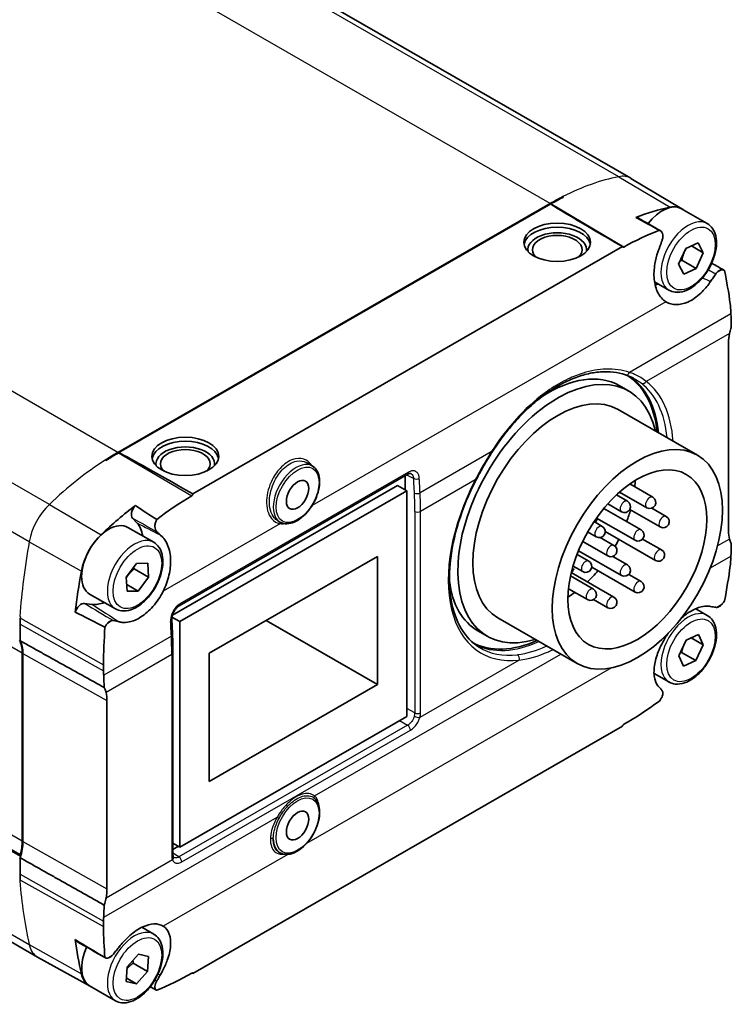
# Model space of a CAD drawing. Header units: millimetres. Extents: x 0 to 420, y 0 to 297.
# Tile 18 of 37: x 366 to 401, y 69 to 117. Entities that reach past the tile are written whole.
import ezdxf

# ---------------------------------------------------------------- set-up
doc = ezdxf.new("R2010")
doc.units = ezdxf.units.MM
doc.layers.add('Sichtbar (ISO)', color=7, linetype='Continuous', lineweight=35)
doc.layers.add('Sichtbar schmal (ISO)', color=7, linetype='Continuous', lineweight=25)

msp = doc.modelspace()

# ---------------------------------------------------------------- linework, layer by layer
at = {"layer": 'Sichtbar (ISO)'}
for p, q in [((342.987, 139.909), (396.02, 109.369)), ((398.552, 107.857), (396.03, 109.363)), ((370.671, 95.817), (392.04, 108.122)), ((370.716, 95.801), (392.066, 108.097)), ((392.075, 108.101), (392.074, 108.101)), ((392.669, 108.425), (392.669, 108.463)), ((399.805, 107.13), (398.532, 107.863)), ((365.858, 75.85), (312.825, 106.389)), ((398.742, 105.898), (399.352, 106.183)), ((399.352, 106.183), (399.608, 105.687)), ((395.61, 105.988), (374.377, 93.761)), ((395.683, 105.968), (395.684, 105.968)), ((398.388, 105.117), (398.742, 105.898)), ((399.608, 105.687), (399.018, 106.027)), ((399.608, 105.687), (399.253, 104.906)), ((398.546, 105.313), (399.253, 104.906)), ((398.644, 104.62), (398.388, 105.117)), ((399.253, 104.906), (398.644, 104.62)), ((397.908, 103.837), (397.197, 104.246)), ((313.658, 101.401), (366.691, 70.861)), ((400.852, 101.231), (400.852, 91.927)), ((395.455, 99.116), (395.915, 98.852)), ((395.391, 97.942), (399.315, 95.682)), ((370.707, 95.796), (370.707, 95.796)), ((380.279, 95.143), (380.004, 95.301)), ((373.697, 88.227), (384.999, 94.735)), ((384.875, 94.664), (384.875, 93.96)), ((384.495, 94.179), (373.368, 87.771)), ((384.955, 93.914), (384.495, 94.179)), ((395.974, 94.253), (397.111, 93.598)), ((384.955, 93.914), (373.726, 87.448)), ((374.316, 93.663), (374.316, 93.663)), ((384.955, 82.763), (384.955, 93.914)), ((395.315, 93.714), (395.86, 93.4)), ((395.467, 93.852), (396.812, 93.078)), ((394.693, 93.047), (396.531, 91.989)), ((394.884, 93.27), (395.56, 92.88)), ((395.972, 92.994), (397.476, 92.128)), ((397.066, 93.057), (397.776, 92.648)), ((371.611, 92.327), (371.394, 92.558)), ((394.326, 92.566), (396.232, 91.469)), ((372.44, 91.371), (371.167, 92.104)), ((378.682, 92.369), (378.578, 92.429)), ((394.204, 92.389), (394.608, 92.156)), ((393.89, 91.878), (394.309, 91.636)), ((394.516, 91.602), (395.188, 91.215)), ((394.758, 91.904), (397.243, 90.473)), ((393.644, 91.411), (394.888, 90.695)), ((396.608, 91.531), (397.542, 90.993)), ((375.186, 85.881), (383.495, 90.666)), ((383.495, 90.666), (383.495, 84.33)), ((393.367, 90.773), (393.943, 90.441)), ((393.439, 90.954), (395.56, 89.733)), ((395.134, 90.671), (395.86, 90.253)), ((371.083, 89.639), (371.592, 90.326)), ((371.592, 90.326), (372.142, 90.33)), ((372.142, 90.33), (372.182, 89.647)), ((393.143, 90.098), (393.143, 90.022)), ((393.17, 90.194), (393.644, 89.921)), ((394.091, 90.142), (396.232, 88.91)), ((371.124, 88.956), (371.083, 89.639)), ((371.475, 90.055), (372.182, 89.647)), ((372.182, 89.647), (371.674, 88.96)), ((393.046, 89.706), (394.177, 89.055)), ((393.083, 89.868), (395.188, 88.656)), ((393.098, 89.901), (393.098, 89.925)), ((393.134, 89.922), (393.098, 89.901)), ((393.101, 89.941), (393.134, 89.922)), ((393.125, 90.032), (393.143, 90.022)), ((393.143, 90.022), (393.207, 90.058)), ((393.175, 90.04), (393.207, 90.021)), ((393.207, 90.058), (393.207, 90.021)), ((395.922, 89.781), (396.531, 89.43)), ((371.674, 88.96), (371.104, 89.288)), ((370.543, 88.078), (369.27, 88.811)), ((371.674, 88.96), (371.124, 88.956)), ((392.945, 89.072), (393.877, 88.535)), ((369.02, 88.348), (369.385, 88.299)), ((394.186, 88.54), (394.888, 88.136)), ((373.726, 87.448), (373.343, 87.668)), ((399.805, 87.754), (399.23, 88.085)), ((365.835, 87.322), (365.835, 86.501)), ((373.726, 87.448), (373.726, 76.296)), ((383.495, 84.33), (377.993, 87.498)), ((389.453, 87.629), (393.377, 85.369)), ((388.469, 86.984), (388.929, 86.719)), ((398.755, 86.536), (399.364, 86.804)), ((399.364, 86.804), (399.606, 86.294)), ((398.39, 85.758), (398.755, 86.536)), ((398.999, 86.644), (399.606, 86.294)), ((399.606, 86.294), (399.24, 85.516)), ((365.941, 85.89), (365.941, 76.586)), ((365.976, 85.87), (365.976, 76.566)), ((373.391, 75.933), (373.391, 85.896)), ((375.186, 79.545), (375.186, 85.881)), ((398.632, 85.247), (398.39, 85.758)), ((398.533, 85.923), (399.24, 85.516)), ((399.24, 85.516), (398.632, 85.247)), ((397.908, 84.461), (397.17, 84.886)), ((383.495, 84.33), (375.186, 79.545)), ((370.13, 74.236), (370.13, 83.54)), ((373.726, 76.296), (384.955, 82.763)), ((395.684, 82.37), (395.683, 82.369)), ((374.377, 70.052), (395.61, 82.279)), ((373.726, 76.296), (373.391, 76.489)), ((373.658, 76.335), (373.391, 76.181)), ((378.682, 76.019), (378.624, 76.052)), ((365.835, 75.731), (365.799, 75.71)), ((365.835, 75.772), (365.835, 74.951)), ((365.815, 74.626), (365.848, 74.644)), ((372.44, 71.995), (371.857, 72.331)), ((369.27, 69.43), (366.701, 70.855)), ((371.13, 70.382), (371.684, 71.002)), ((371.684, 71.002), (372.187, 70.888)), ((372.187, 70.888), (372.136, 70.153)), ((371.079, 69.647), (371.13, 70.382)), ((372.136, 70.153), (371.429, 70.56)), ((372.136, 70.153), (371.582, 69.532)), ((371.582, 69.532), (371.079, 69.647)), ((371.091, 69.815), (371.582, 69.532)), ((374.316, 70.065), (374.316, 70.064)), ((370.543, 68.702), (369.27, 69.435))]:
    msp.add_line(p, q, dxfattribs=at)
for centre in [(396.961, 93.338), (395.71, 93.14), (397.626, 92.388), (394.458, 91.896), (396.382, 91.729), (395.038, 90.955), (397.393, 90.733), (393.794, 90.181), (395.71, 89.993), (396.382, 89.17), (394.027, 88.795), (395.038, 88.396)]:
    msp.add_arc(centre, 0.3, 240.064, 60.064, dxfattribs=at)
for centre, major_axis, ratio, start_param, end_param in [((394.96, 107.527), (1.061, 1.842), 0.578093, 6.273911, 6.283185), ((392.04, 95.539), (-7.681, -13.338), 0.578093, 3.867204, 3.925057), ((392.074, 108.182), (-0.0499, -0.0867), 0.578093, 0.668906, 0.783379), ((397.441, 105.011), (-5.402, 3.111), 0.011321, 0.107901, 1.231558), ((392.075, 95.518), (-7.681, -13.338), 0.578093, 3.867287, 3.925057), ((154.116, 240.663), (-523.965, 318.127), 0.019677, 4.251605, 4.251679), ((397.584, 106.216), (0.948, 1.647), 0.578093, 0, 1.339744), ((394.586, 94.073), (7.657, 13.297), 0.578093, 0.466964, 0.627876), ((397.505, 106.061), (1.037, 1.801), 0.578093, 6.214695, 6.750149), ((396.148, 107.025), (0.225, 0.39), 0.578093, 0.000807, 0.401182), ((392.386, 106), (1.65, 0), 0.575862, 0.107761, 3.033832), ((392.386, 105.836), (-1.45, 0), 0.575862, 3.026993, 6.397785), ((392.386, 105.836), (1.23, 0), 0.575862, 5.748046, 9.959918), ((397.548, 106.155), (-1.173, -2.036), 0.578093, 0.589657, 0.67865), ((329.203, 140.431), (50.402, -89.831), 0.570477, 0.848999, 0.851377), ((387.036, 109.993), (9.787, -17.443), 0.570477, 0.811855, 0.848999), ((402.32, 102.077), (-1.036, -1.8), 0.578093, 5.239647, 5.495853), ((392.422, 92.786), (-3.493, -6.066), 0.578093, 2.586782, 6.837996), ((391.962, 93.05), (3.493, 6.066), 0.578093, 0, 0.84936), ((391.962, 93.05), (3.807, 6.611), 0.578093, 5.607027, 6.269577), ((392.422, 92.786), (-2.969, -5.156), 0.578093, 3.141593, 6.283185), ((374.002, 95.413), (1.65, 0), 0.575862, 0.107761, 3.033832), ((374.002, 95.249), (-1.45, 0), 0.575862, 3.026993, 6.397785), ((374.002, 95.249), (1.23, 0), 0.575862, 5.748046, 9.959918), ((370.671, 83.233), (7.681, 13.338), 0.578093, 0.783464, 0.841318), ((118.659, 220.244), (552.151, -301.887), 0.019674, 1.108823, 1.108897), ((370.707, 83.213), (-7.681, -13.338), 0.578093, 3.925057, 3.982828), ((370.707, 95.878), (-0.0499, -0.0867), 0.578093, 0.783379, 0.897851), ((376.074, 92.706), (-5.402, 3.111), 0.011321, 5.038485, 6.162142), ((392.811, 92.562), (2.42, 4.203), 0.578093, 5.390902, 5.468411), ((373.217, 81.767), (7.657, 13.297), 0.578093, 0.939053, 1.099965), ((371.654, 92.919), (-0.225, -0.39), 0.578093, 4.30734, 6.110898), ((394.494, 92.403), (0.15, 0.26), 0.578093, 1.375738, 2.118596), ((392.811, 92.562), (2.42, 4.203), 0.578093, 4.996637, 5.126746), ((370.219, 90.458), (-0.948, -1.647), 0.578093, 3.141593, 6.283185), ((370.254, 90.437), (1.173, 2.036), 0.578093, 5.654105, 6.110898), ((370.297, 90.393), (1.037, 1.801), 0.578093, 1.099965, 2.131498), ((402.32, 92.773), (-1.036, -1.8), 0.578093, 5.495853, 5.75206), ((392.811, 92.562), (2.42, 4.203), 0.578093, 4.714555, 4.795363), ((387.036, 99.829), (9.787, -17.443), 0.570477, 0.738416, 0.77556), ((329.203, 137.767), (50.402, -89.831), 0.570477, 0.736038, 0.738416), ((391.256, 96.973), (16.204, 28.138), 0.578093, 2.131498, 2.202836), ((392.811, 92.562), (2.42, 4.203), 0.578093, 4.24197, 4.407176), ((391.962, 93.05), (-3.493, -6.066), 0.578093, 5.629826, 6.283185), ((392.811, 92.562), (2.42, 4.203), 0.578093, 3.956367, 4.056628), ((368.854, 87.939), (0.225, 0.39), 0.578093, 0.23288, 1.969034), ((370.254, 90.437), (-1.173, -2.036), 0.578093, 0.23288, 0.629278), ((-88.543, 390.172), (-1116.87, 676.654), 0.019602, 2.001604, 2.001639), ((388.746, 98.419), (-16.227, -28.178), 0.578093, 5.403535, 5.405697), ((368.683, 88.962), (-2.01, -3.491), 0.578093, 5.405697, 5.495853), ((302.467, 125.006), (-49.454, 90.361), 0.563964, 3.997257, 4.005603), ((359.483, 94.147), (-9.675, 17.55), 0.569331, 3.943089, 3.998094), ((364.526, 85.076), (0.998, 1.733), 0.578093, 5.495853, 5.94688), ((364.562, 85.055), (0.998, 1.734), 0.578093, 5.495853, 5.946805), ((391.962, 93.05), (-3.807, -6.611), 0.578093, 0.017108, 0.676158), ((296.294, 121.48), (-52.423, 88.666), 0.58561, 3.977497, 3.979875), ((355.661, 91.926), (-10.179, 17.217), 0.58561, 3.940353, 3.977497), ((394.586, 95.531), (-7.657, -13.297), 0.578093, 1.024195, 1.027323), ((368.662, 82.694), (1.036, 1.8), 0.578093, 5.495853, 5.75206), ((364.562, 75.751), (-0.998, -1.734), 0.578093, 1.903309, 2.354261), ((364.526, 75.772), (-0.998, -1.733), 0.578093, 1.977926, 2.354261), ((365.907, 75.936), (-0.0499, -0.0867), 0.578093, 5.119519, 6.3262), ((-88.543, 348.193), (1116.885, -609.016), 0.019596, 5.142007, 5.142042), ((368.683, 76.591), (-2.01, -3.491), 0.578093, 5.495853, 5.58601), ((388.746, 90.241), (-16.227, -28.178), 0.578093, 5.58601, 5.588172), ((368.662, 73.391), (1.036, 1.8), 0.578093, 5.239647, 5.495853), ((355.661, 81.762), (-10.179, 17.217), 0.58561, 3.866914, 3.904058), ((296.294, 118.816), (-52.423, 88.666), 0.58561, 3.864536, 3.866914), ((370.254, 71.143), (-1.173, -2.036), 0.578093, 2.462943, 2.49015), ((391.256, 88.796), (16.204, 28.138), 0.578093, 2.505686, 2.577024), ((368.854, 72.029), (-0.225, -0.39), 0.578093, 5.88108, 6.282478), ((370.219, 71.082), (-0.948, -1.647), 0.578093, 4.876716, 6.283185), ((367.752, 72.703), (-1.061, -1.842), 0.578093, 0, 0.009275), ((370.297, 71.237), (-1.037, -1.801), 0.578093, 5.718617, 6.351676), ((376.074, 68.997), (-5.402, 3.111), 0.011321, 5.038485, 5.045981)]:
    msp.add_ellipse(centre, major_axis=major_axis, ratio=ratio, start_param=start_param, end_param=end_param, dxfattribs=at)
for centre, major_axis, ratio in [((392.386, 106.204), (-1.65, 0), 0.575862), ((374.002, 95.617), (-1.65, 0), 0.575862), ((396.346, 90.526), (-2.969, -5.156), 0.578093), ((396.346, 90.526), (-2.42, -4.203), 0.578093), ((379.551, 93.715), (-0.392, -0.68), 0.578093), ((379.551, 77.364), (-0.392, -0.68), 0.578093)]:
    msp.add_ellipse(centre, major_axis=major_axis, ratio=ratio, dxfattribs=at)
for points, degree in [([(397.439, 106.795), (397.082, 106.995), (396.622, 107.25), (396.267, 107.434)], 3), ([(396.373, 107.415), (396.743, 107.202), (397.114, 106.989), (397.485, 106.776)], 3), ([(395.684, 105.968), (396.252, 106.295), (396.842, 106.576), (397.439, 106.795)], 3), ([(400.023, 105.171), (400.224, 105.056), (400.424, 104.941), (400.624, 104.825)], 3), ([(400.278, 104.71), (400.257, 104.688), (400.237, 104.663), (400.219, 104.637)], 3), ([(400.654, 104.804), (400.769, 104.261), (400.863, 103.711), (400.936, 103.158)], 3), ([(400.936, 103.158), (400.949, 103.061), (400.957, 102.963), (400.962, 102.865)], 3), ([(372.599, 92.49), (373.17, 92.944), (373.748, 93.336), (374.316, 93.663)], 3), ([(371.535, 93.192), (371.84, 92.978), (372.264, 92.704), (372.599, 92.49)], 3), ([(400.936, 90.205), (400.863, 89.635), (400.769, 89.057), (400.654, 88.473)], 3), ([(400.962, 90.494), (400.957, 90.401), (400.949, 90.304), (400.936, 90.205)], 3), ([(393.207, 90.021), (393.171, 90), (393.137, 89.956), (393.134, 89.922)], 3), ([(400.219, 88.153), (400.237, 88.15), (400.257, 88.15), (400.278, 88.152)], 3), ([(370.027, 87.168), (369.577, 87.404), (368.976, 87.714), (368.559, 87.907)], 3), ([(369.953, 85.316), (369.967, 85.92), (369.991, 86.538), (370.027, 87.168)], 3), ([(370.45, 87.494), (370.43, 87.498), (370.409, 87.499), (370.387, 87.497)], 3), ([(397.76, 86.703), (397.796, 86.759), (397.832, 86.815), (397.87, 86.869)], 3), ([(365.835, 86.501), (367.89, 85.355), (369.986, 84.187)], 2), ([(369.957, 85.01), (369.952, 85.108), (369.951, 85.211), (369.953, 85.316)], 3), ([(397.439, 83.521), (396.842, 83.082), (396.252, 82.697), (395.684, 82.37)], 3), ([(365.835, 75.772), (367.89, 74.612), (369.986, 73.429)], 2), ([(369.953, 72.363), (369.951, 72.453), (369.952, 72.546), (369.957, 72.639)], 3), ([(370.027, 70.836), (369.991, 71.334), (369.967, 71.843), (369.953, 72.363)], 3), ([(368.559, 71.721), (368.976, 71.457), (369.577, 71.1), (370.027, 70.836)], 3), ([(370.051, 70.818), (369.577, 71.092), (369.103, 71.366), (368.629, 71.639)], 3), ([(370.387, 70.939), (370.409, 70.961), (370.43, 70.985), (370.45, 71.01)], 3), ([(374.316, 70.064), (373.748, 69.737), (373.17, 69.45), (372.599, 69.216)], 3), ([(372.562, 69.229), (372.465, 69.285), (372.369, 69.341), (372.272, 69.396)], 3)]:
    msp.add_open_spline(points, degree=degree, dxfattribs=at)
for points, knots in [([(399.805, 107.13), (399.907, 107.071), (399.995, 106.987), (400.139, 106.781), (400.191, 106.654), (400.257, 106.363), (400.266, 106.194), (400.237, 105.837), (400.197, 105.648), (400.074, 105.273), (399.991, 105.087), (399.791, 104.734), (399.674, 104.568), (399.417, 104.27), (399.276, 104.139), (398.98, 103.924), (398.825, 103.842), (398.518, 103.74), (398.364, 103.72), (398.108, 103.749), (398.002, 103.783), (397.908, 103.837)], [5.495853, 5.495853, 5.495853, 5.495853, 5.763282, 5.763282, 6.054233, 6.054233, 6.382342, 6.382342, 6.720342, 6.720342, 7.055842, 7.055842, 7.389847, 7.389847, 7.725164, 7.725164, 8.063109, 8.063109, 8.392439, 8.392439, 8.637446, 8.637446, 8.637446, 8.637446]), ([(397.56, 106.267), (397.572, 106.3), (397.589, 106.351), (397.608, 106.469), (397.61, 106.523), (397.596, 106.624), (397.581, 106.668), (397.536, 106.739), (397.507, 106.766), (397.463, 106.788), (397.451, 106.792), (397.439, 106.795)], [0, 0, 0, 0, 0.01064622, 0.01064622, 0.02061815, 0.02061815, 0.03045675, 0.03045675, 0.0401093, 0.0401093, 0.04328918, 0.04328918, 0.04328918, 0.04328918]), ([(397.447, 105.953), (397.466, 106.005), (397.485, 106.057), (397.522, 106.162), (397.541, 106.214), (397.56, 106.267)], [0, 0, 0, 0, 0.01663357, 0.01663357, 0.03346686, 0.03346686, 0.03346686, 0.03346686]), ([(395.61, 105.988), (395.611, 105.987), (395.611, 105.985), (395.617, 105.975), (395.624, 105.969), (395.638, 105.96), (395.647, 105.958), (395.665, 105.959), (395.675, 105.963), (395.683, 105.968)], [-0.01191652, -0.01191652, -0.01191652, -0.01191652, -0.01134041, -0.01134041, -0.00752931, -0.00752931, -0.00376466, -0.00376466, 0, 0, 0, 0]), ([(397.76, 103.261), (397.597, 103.362), (397.463, 103.514), (397.267, 103.898), (397.205, 104.125), (397.157, 104.618), (397.169, 104.877), (397.245, 105.335), (397.294, 105.527), (397.403, 105.848), (397.442, 105.94), (397.447, 105.953)], [0.0002445, 0.0002445, 0.0002445, 0.0002445, 0.0920841, 0.0920841, 0.181343, 0.181343, 0.2660954, 0.2660954, 0.3268235, 0.3268235, 0.3676447, 0.3676447, 0.3676447, 0.3676447]), ([(400.517, 104.848), (400.48, 104.845), (400.442, 104.833), (400.38, 104.799), (400.356, 104.783), (400.314, 104.748), (400.295, 104.73), (400.278, 104.71)], [0.00045829, 0.00045829, 0.00045829, 0.00045829, 0.01655374, 0.01655374, 0.0268106, 0.0268106, 0.03519455, 0.03519455, 0.03519455, 0.03519455]), ([(400.654, 104.804), (400.642, 104.815), (400.629, 104.824), (400.585, 104.845), (400.552, 104.851), (400.517, 104.848)], [0.02641172, 0.02641172, 0.02641172, 0.02641172, 0.03395513, 0.03395513, 0.04969609, 0.04969609, 0.04969609, 0.04969609]), ([(399.961, 104.262), (399.956, 104.255), (399.941, 104.232), (399.858, 104.114), (399.796, 104.033), (399.65, 103.86), (399.567, 103.771), (399.276, 103.497), (399.058, 103.347), (398.647, 103.164), (398.457, 103.12), (398.088, 103.119), (397.913, 103.166), (397.76, 103.261)], [0, 0, 0, 0, 0.00277175, 0.00277175, 0.01071671, 0.01071671, 0.02029997, 0.02029997, 0.04320878, 0.04320878, 0.06329757, 0.06329757, 0.08457191, 0.08457191, 0.08457191, 0.08457191]), ([(400.219, 104.637), (400.176, 104.574), (400.133, 104.512), (400.047, 104.387), (400.004, 104.325), (399.961, 104.262)], [0, 0, 0, 0, 0.02321085, 0.02321085, 0.04635104, 0.04635104, 0.04635104, 0.04635104]), ([(400.991, 102.041), (400.981, 102.009), (400.971, 101.977), (400.937, 101.859), (400.916, 101.773), (400.9, 101.689)], [0.85108337, 0.85108337, 0.85108337, 0.85108337, 0.86085718, 0.86085718, 0.88757169, 0.88757169, 0.88757169, 0.88757169]), ([(389.151, 95.801), (389.333, 96.086), (389.526, 96.363), (389.93, 96.895), (390.141, 97.15), (390.575, 97.63), (390.798, 97.854), (391.252, 98.269), (391.484, 98.461), (391.953, 98.808), (392.19, 98.964), (392.665, 99.237), (392.903, 99.355), (393.376, 99.55), (393.61, 99.627), (394.072, 99.742), (394.298, 99.779), (394.738, 99.811), (394.953, 99.808), (395.367, 99.76), (395.565, 99.716), (395.753, 99.654)], [0, 0, 0, 0, 0.103735, 0.103735, 0.20747, 0.20747, 0.311204, 0.311204, 0.414939, 0.414939, 0.518674, 0.518674, 0.622409, 0.622409, 0.726144, 0.726144, 0.829878, 0.829878, 0.933613, 0.933613, 1.037348, 1.037348, 1.037348, 1.037348]), ([(395.753, 99.654), (395.782, 99.644), (395.812, 99.634), (395.87, 99.612), (395.898, 99.601), (395.955, 99.578), (395.983, 99.566), (396.039, 99.541), (396.066, 99.528), (396.121, 99.501), (396.147, 99.488), (396.174, 99.474)], [0, 0, 0, 0, 0.01629603, 0.01629603, 0.03259207, 0.03259207, 0.0488881, 0.0488881, 0.06518414, 0.06518414, 0.08148017, 0.08148017, 0.08148017, 0.08148017]), ([(388.37, 94.442), (388.418, 94.535), (388.467, 94.627), (388.566, 94.812), (388.617, 94.904), (388.72, 95.086), (388.772, 95.177), (388.878, 95.358), (388.931, 95.447), (389.04, 95.625), (389.095, 95.713), (389.151, 95.801)], [0, 0, 0, 0, 0.0317173, 0.0317173, 0.0634346, 0.0634346, 0.0951519, 0.0951519, 0.1268692, 0.1268692, 0.1585865, 0.1585865, 0.1585865, 0.1585865]), ([(380.279, 95.143), (380.365, 95.093), (380.438, 95.022), (380.554, 94.844), (380.596, 94.735), (380.644, 94.485), (380.647, 94.342), (380.616, 94.041), (380.579, 93.883), (380.471, 93.569), (380.4, 93.413), (380.229, 93.118), (380.129, 92.979), (379.911, 92.731), (379.793, 92.622), (379.548, 92.445), (379.421, 92.378), (379.171, 92.294), (379.048, 92.278), (378.842, 92.299), (378.757, 92.326), (378.682, 92.369)], [5.495853, 5.495853, 5.495853, 5.495853, 5.781525, 5.781525, 6.086024, 6.086024, 6.41298, 6.41298, 6.74351, 6.74351, 7.072347, 7.072347, 7.400401, 7.400401, 7.729288, 7.729288, 8.059845, 8.059845, 8.386329, 8.386329, 8.637446, 8.637446, 8.637446, 8.637446]), ([(385.157, 94.765), (385.152, 94.768), (385.147, 94.77), (385.134, 94.773), (385.127, 94.774), (385.109, 94.774), (385.099, 94.773), (385.075, 94.768), (385.061, 94.764), (385.032, 94.753), (385.016, 94.745), (384.999, 94.735)], [0.05663658, 0.05663658, 0.05663658, 0.05663658, 0.06719859, 0.06719859, 0.07776059, 0.07776059, 0.0883226, 0.0883226, 0.0988846, 0.0988846, 0.10944661, 0.10944661, 0.10944661, 0.10944661]), ([(388.526, 86.18), (388.174, 86.398), (387.875, 86.708), (387.405, 87.498), (387.235, 87.979), (387.047, 89.073), (387.03, 89.686), (387.156, 90.987), (387.297, 91.675), (387.729, 93.065), (388.019, 93.766), (388.37, 94.442)], [2.372814, 2.372814, 2.372814, 2.372814, 2.668118, 2.668118, 2.963423, 2.963423, 3.258727, 3.258727, 3.554031, 3.554031, 3.849336, 3.849336, 3.849336, 3.849336]), ([(374.316, 93.663), (374.325, 93.668), (374.335, 93.676), (374.351, 93.695), (374.358, 93.706), (374.369, 93.729), (374.373, 93.742), (374.376, 93.757), (374.377, 93.759), (374.377, 93.761)], [0.03030424, 0.03030424, 0.03030424, 0.03030424, 0.03406889, 0.03406889, 0.03783355, 0.03783355, 0.04164465, 0.04164465, 0.04222076, 0.04222076, 0.04222076, 0.04222076]), ([(372.599, 92.49), (372.577, 92.456), (372.558, 92.418), (372.521, 92.327), (372.507, 92.272), (372.495, 92.166), (372.496, 92.117), (372.512, 92.027), (372.525, 91.988), (372.563, 91.925), (372.582, 91.905), (372.596, 91.891)], [0.02231047, 0.02231047, 0.02231047, 0.02231047, 0.03490175, 0.03490175, 0.05193974, 0.05193974, 0.06849074, 0.06849074, 0.08434196, 0.08434196, 0.09876575, 0.09876575, 0.09876575, 0.09876575]), ([(372.596, 91.891), (372.623, 91.865), (372.65, 91.839), (372.703, 91.786), (372.73, 91.761), (372.756, 91.735)], [0, 0, 0, 0, 0.01683135, 0.01683135, 0.03346686, 0.03346686, 0.03346686, 0.03346686]), ([(372.756, 91.735), (372.759, 91.732), (372.768, 91.724), (372.86, 91.646), (373.012, 91.503), (373.22, 91.013), (373.271, 90.759), (373.282, 90.244), (373.253, 89.994), (373.13, 89.471), (373.032, 89.202), (372.904, 88.947)], [0, 0, 0, 0, 0.00157898, 0.00157898, 0.01120628, 0.01120628, 0.01886404, 0.01886404, 0.02541086, 0.02541086, 0.0323661, 0.0323661, 0.0323661, 0.0323661]), ([(372.44, 91.371), (372.542, 91.312), (372.63, 91.229), (372.774, 91.022), (372.826, 90.896), (372.892, 90.604), (372.901, 90.436), (372.872, 90.078), (372.832, 89.89), (372.709, 89.514), (372.626, 89.328), (372.426, 88.976), (372.309, 88.81), (372.051, 88.512), (371.91, 88.38), (371.615, 88.166), (371.46, 88.083), (371.153, 87.981), (370.999, 87.961), (370.743, 87.991), (370.637, 88.024), (370.543, 88.078)], [5.495853, 5.495853, 5.495853, 5.495853, 5.763282, 5.763282, 6.054233, 6.054233, 6.382342, 6.382342, 6.720342, 6.720342, 7.055842, 7.055842, 7.389847, 7.389847, 7.725164, 7.725164, 8.063109, 8.063109, 8.392439, 8.392439, 8.637446, 8.637446, 8.637446, 8.637446]), ([(400.9, 91.525), (400.916, 91.46), (400.937, 91.399), (400.971, 91.323), (400.981, 91.303), (400.991, 91.283)], [0.99079288, 0.99079288, 0.99079288, 0.99079288, 1.01750739, 1.01750739, 1.0272812, 1.0272812, 1.0272812, 1.0272812]), ([(372.904, 88.947), (372.766, 88.672), (372.596, 88.417), (372.22, 87.984), (372.018, 87.808), (371.616, 87.552), (371.42, 87.469), (371.108, 87.406), (370.99, 87.399), (370.844, 87.413), (370.812, 87.418), (370.759, 87.429), (370.743, 87.432), (370.738, 87.434)], [0.0002384, 0.0002384, 0.0002384, 0.0002384, 0.0926244, 0.0926244, 0.1813188, 0.1813188, 0.2640356, 0.2640356, 0.3165978, 0.3165978, 0.3319264, 0.3319264, 0.3421054, 0.3421054, 0.3421054, 0.3421054]), ([(373.697, 88.227), (373.668, 88.21), (373.636, 88.187), (373.572, 88.128), (373.54, 88.093), (373.48, 88.012), (373.451, 87.966), (373.403, 87.87), (373.382, 87.819), (373.352, 87.719), (373.342, 87.67), (373.334, 87.593), (373.333, 87.563), (373.335, 87.535)], [0, 0, 0, 0, 0.0183827, 0.0183827, 0.0372004, 0.0372004, 0.056541, 0.056541, 0.0762324, 0.0762324, 0.0956913, 0.0956913, 0.1094474, 0.1094474, 0.1094474, 0.1094474]), ([(398.518, 87.611), (398.655, 87.733), (398.795, 87.839), (399.131, 88.05), (399.324, 88.135), (399.622, 88.207), (399.732, 88.218), (399.865, 88.211), (399.894, 88.208), (399.942, 88.2), (399.956, 88.197), (399.961, 88.196)], [0.1218653, 0.1218653, 0.1218653, 0.1218653, 0.1813188, 0.1813188, 0.2640356, 0.2640356, 0.3165978, 0.3165978, 0.3319264, 0.3319264, 0.3421054, 0.3421054, 0.3421054, 0.3421054]), ([(399.961, 88.196), (400.004, 88.189), (400.047, 88.182), (400.133, 88.167), (400.176, 88.16), (400.219, 88.153)], [0, 0, 0, 0, 0.02313916, 0.02313916, 0.04635103, 0.04635103, 0.04635103, 0.04635103]), ([(400.278, 88.152), (400.311, 88.157), (400.346, 88.169), (400.406, 88.201), (400.428, 88.215), (400.473, 88.249), (400.495, 88.269), (400.517, 88.29)], [0.00046616, 0.00046616, 0.00046616, 0.00046616, 0.01619205, 0.01619205, 0.02565328, 0.02565328, 0.03525847, 0.03525847, 0.03525847, 0.03525847]), ([(400.517, 88.29), (400.555, 88.329), (400.591, 88.373), (400.633, 88.438), (400.644, 88.455), (400.654, 88.473)], [0.0004588, 0.0004588, 0.0004588, 0.0004588, 0.01759576, 0.01759576, 0.02373277, 0.02373277, 0.02373277, 0.02373277]), ([(399.805, 87.754), (399.907, 87.695), (399.995, 87.612), (400.139, 87.405), (400.191, 87.278), (400.257, 86.987), (400.266, 86.818), (400.237, 86.461), (400.197, 86.272), (400.074, 85.897), (399.991, 85.711), (399.791, 85.358), (399.674, 85.192), (399.417, 84.894), (399.276, 84.763), (398.98, 84.549), (398.825, 84.466), (398.518, 84.364), (398.364, 84.344), (398.108, 84.373), (398.002, 84.407), (397.908, 84.461)], [5.495853, 5.495853, 5.495853, 5.495853, 5.763282, 5.763282, 6.054233, 6.054233, 6.382342, 6.382342, 6.720342, 6.720342, 7.055842, 7.055842, 7.389847, 7.389847, 7.725164, 7.725164, 8.063109, 8.063109, 8.392439, 8.392439, 8.637446, 8.637446, 8.637446, 8.637446]), ([(370.148, 87.36), (370.112, 87.32), (370.079, 87.273), (370.043, 87.205), (370.035, 87.186), (370.027, 87.168)], [0.0004588, 0.0004588, 0.0004588, 0.0004588, 0.01759576, 0.01759576, 0.02373277, 0.02373277, 0.02373277, 0.02373277]), ([(370.387, 87.497), (370.351, 87.494), (370.314, 87.483), (370.255, 87.452), (370.233, 87.437), (370.189, 87.402), (370.168, 87.382), (370.148, 87.36)], [0.00046616, 0.00046616, 0.00046616, 0.00046616, 0.01619205, 0.01619205, 0.02565328, 0.02565328, 0.03525847, 0.03525847, 0.03525847, 0.03525847]), ([(370.738, 87.434), (370.69, 87.444), (370.642, 87.454), (370.546, 87.474), (370.498, 87.484), (370.45, 87.494)], [0, 0, 0, 0, 0.02313916, 0.02313916, 0.04635103, 0.04635103, 0.04635103, 0.04635103]), ([(397.447, 84.181), (397.445, 84.183), (397.438, 84.189), (397.371, 84.253), (397.262, 84.372), (397.16, 84.8), (397.157, 85.027), (397.229, 85.495), (397.292, 85.725), (397.481, 86.21), (397.608, 86.461), (397.76, 86.703)], [0, 0, 0, 0, 0.00157898, 0.00157898, 0.01120628, 0.01120628, 0.01886404, 0.01886404, 0.02541086, 0.02541086, 0.0323661, 0.0323661, 0.0323661, 0.0323661]), ([(370.082, 83.942), (370.065, 84.007), (370.043, 84.068), (370.007, 84.147), (369.997, 84.167), (369.986, 84.187)], [0.36467136, 0.36467136, 0.36467136, 0.36467136, 0.39138587, 0.39138587, 0.40115968, 0.40115968, 0.40115968, 0.40115968]), ([(397.439, 83.521), (397.465, 83.553), (397.49, 83.587), (397.54, 83.67), (397.564, 83.72), (397.596, 83.814), (397.605, 83.858), (397.609, 83.936), (397.604, 83.97), (397.583, 84.024), (397.57, 84.04), (397.56, 84.052)], [0.02231047, 0.02231047, 0.02231047, 0.02231047, 0.03490175, 0.03490175, 0.05193974, 0.05193974, 0.06849074, 0.06849074, 0.08434196, 0.08434196, 0.09876575, 0.09876575, 0.09876575, 0.09876575]), ([(397.56, 84.052), (397.541, 84.073), (397.522, 84.095), (397.485, 84.138), (397.466, 84.159), (397.447, 84.181)], [0, 0, 0, 0, 0.01683135, 0.01683135, 0.03346686, 0.03346686, 0.03346686, 0.03346686]), ([(395.683, 82.369), (395.675, 82.364), (395.665, 82.357), (395.646, 82.339), (395.638, 82.328), (395.623, 82.308), (395.617, 82.296), (395.611, 82.283), (395.611, 82.281), (395.61, 82.279)], [0, 0, 0, 0, 0.00377562, 0.00377562, 0.00755125, 0.00755125, 0.01135138, 0.01135138, 0.01191709, 0.01191709, 0.01191709, 0.01191709]), ([(380.455, 78.639), (380.521, 78.556), (380.57, 78.455), (380.634, 78.22), (380.646, 78.083), (380.632, 77.79), (380.604, 77.634), (380.511, 77.32), (380.447, 77.162), (380.288, 76.861), (380.194, 76.717), (379.985, 76.456), (379.87, 76.34), (379.629, 76.146), (379.503, 76.068), (379.251, 75.963), (379.126, 75.935), (378.894, 75.935), (378.787, 75.961), (378.689, 76.014), (378.686, 76.016), (378.682, 76.019)], [5.719528, 5.719528, 5.719528, 5.719528, 6.017842, 6.017842, 6.341764, 6.341764, 6.672413, 6.672413, 7.001605, 7.001605, 7.329692, 7.329692, 7.658271, 7.658271, 7.988547, 7.988547, 8.317248, 8.317248, 8.625216, 8.625216, 8.637446, 8.637446, 8.637446, 8.637446]), ([(373.391, 75.933), (373.391, 75.924), (373.391, 75.914), (373.393, 75.897), (373.393, 75.889), (373.395, 75.873), (373.397, 75.866), (373.4, 75.852), (373.401, 75.846), (373.405, 75.834), (373.407, 75.829), (373.408, 75.824)], [-0.7850555, -0.7850555, -0.7850555, -0.7850555, -0.7130772, -0.7130772, -0.6410989, -0.6410989, -0.5691205, -0.5691205, -0.4971422, -0.4971422, -0.4251638, -0.4251638, -0.4251638, -0.4251638]), ([(373.408, 75.824), (373.411, 75.819), (373.413, 75.814), (373.417, 75.806), (373.419, 75.803), (373.423, 75.797), (373.425, 75.795), (373.428, 75.791), (373.429, 75.79), (373.432, 75.788), (373.433, 75.787), (373.434, 75.786)], [0, 0, 0, 0, 0.00557807, 0.00557807, 0.01115614, 0.01115614, 0.0167342, 0.0167342, 0.02231227, 0.02231227, 0.02789034, 0.02789034, 0.02789034, 0.02789034]), ([(369.986, 73.429), (369.997, 73.46), (370.007, 73.492), (370.043, 73.609), (370.065, 73.694), (370.082, 73.778)], [0.22496185, 0.22496185, 0.22496185, 0.22496185, 0.23473565, 0.23473565, 0.26145016, 0.26145016, 0.26145016, 0.26145016]), ([(370.738, 71.368), (370.744, 71.375), (370.761, 71.397), (370.852, 71.51), (370.92, 71.588), (371.077, 71.754), (371.165, 71.839), (371.469, 72.106), (371.69, 72.254), (372.095, 72.441), (372.276, 72.49), (372.619, 72.507), (372.775, 72.47), (372.904, 72.389)], [0, 0, 0, 0, 0.00277175, 0.00277175, 0.01071671, 0.01071671, 0.02029997, 0.02029997, 0.04320878, 0.04320878, 0.06329757, 0.06329757, 0.08457191, 0.08457191, 0.08457191, 0.08457191]), ([(372.904, 72.389), (373.041, 72.303), (373.144, 72.169), (373.268, 71.827), (373.289, 71.623), (373.253, 71.178), (373.2, 70.944), (373.05, 70.527), (372.972, 70.352), (372.815, 70.059), (372.763, 69.975), (372.756, 69.962)], [0.0002445, 0.0002445, 0.0002445, 0.0002445, 0.0920841, 0.0920841, 0.181343, 0.181343, 0.2660954, 0.2660954, 0.3268235, 0.3268235, 0.3676447, 0.3676447, 0.3676447, 0.3676447]), ([(372.44, 71.995), (372.542, 71.936), (372.63, 71.853), (372.774, 71.646), (372.826, 71.52), (372.892, 71.228), (372.901, 71.06), (372.872, 70.703), (372.832, 70.514), (372.709, 70.138), (372.626, 69.952), (372.426, 69.6), (372.309, 69.434), (372.051, 69.136), (371.91, 69.004), (371.615, 68.79), (371.46, 68.707), (371.153, 68.606), (370.999, 68.585), (370.743, 68.615), (370.637, 68.648), (370.543, 68.702)], [5.495853, 5.495853, 5.495853, 5.495853, 5.763282, 5.763282, 6.054233, 6.054233, 6.382342, 6.382342, 6.720342, 6.720342, 7.055842, 7.055842, 7.389847, 7.389847, 7.725164, 7.725164, 8.063109, 8.063109, 8.392439, 8.392439, 8.637446, 8.637446, 8.637446, 8.637446]), ([(370.45, 71.01), (370.498, 71.07), (370.546, 71.129), (370.642, 71.249), (370.69, 71.308), (370.738, 71.368)], [0, 0, 0, 0, 0.02321085, 0.02321085, 0.04635104, 0.04635104, 0.04635104, 0.04635104]), ([(370.027, 70.836), (370.037, 70.827), (370.047, 70.819), (370.085, 70.802), (370.115, 70.798), (370.148, 70.802)], [0.02641172, 0.02641172, 0.02641172, 0.02641172, 0.03395513, 0.03395513, 0.04969609, 0.04969609, 0.04969609, 0.04969609]), ([(370.148, 70.802), (370.182, 70.806), (370.218, 70.819), (370.28, 70.853), (370.305, 70.869), (370.348, 70.904), (370.368, 70.921), (370.387, 70.939)], [0.00045829, 0.00045829, 0.00045829, 0.00045829, 0.01655374, 0.01655374, 0.0268106, 0.0268106, 0.03519455, 0.03519455, 0.03519455, 0.03519455]), ([(372.596, 69.676), (372.579, 69.645), (372.554, 69.599), (372.514, 69.494), (372.502, 69.445), (372.495, 69.357), (372.499, 69.319), (372.524, 69.259), (372.544, 69.237), (372.579, 69.221), (372.589, 69.218), (372.599, 69.216)], [0, 0, 0, 0, 0.01064622, 0.01064622, 0.02061815, 0.02061815, 0.03045675, 0.03045675, 0.0401093, 0.0401093, 0.04328918, 0.04328918, 0.04328918, 0.04328918]), ([(372.756, 69.962), (372.73, 69.915), (372.703, 69.867), (372.65, 69.772), (372.623, 69.724), (372.596, 69.676)], [0, 0, 0, 0, 0.01663357, 0.01663357, 0.03346686, 0.03346686, 0.03346686, 0.03346686]), ([(374.377, 70.052), (374.377, 70.053), (374.376, 70.054), (374.373, 70.063), (374.369, 70.068), (374.358, 70.074), (374.351, 70.076), (374.335, 70.073), (374.325, 70.07), (374.316, 70.065)], [0.0183877, 0.0183877, 0.0183877, 0.0183877, 0.01896381, 0.01896381, 0.02277491, 0.02277491, 0.02653956, 0.02653956, 0.03030422, 0.03030422, 0.03030422, 0.03030422])]:
    msp.add_open_spline(points, degree=3, knots=knots, dxfattribs=at)
for points, weights in [([(398.546, 105.313), (398.616, 105.657), (398.773, 105.912)], [1, 1.11678114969, 1.05724957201]), ([(398.468, 105.293), (398.506, 105.303), (398.546, 105.313)], [1.02554001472, 1.01404515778, 1]), ([(371.475, 90.055), (371.463, 90.098), (371.453, 90.139)], [1, 1.01514953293, 1.02733193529]), ([(371.085, 89.606), (371.225, 89.841), (371.475, 90.055)], [1.06502703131, 1.10822429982, 1]), ([(398.533, 85.923), (398.611, 86.284), (398.789, 86.551)], [1, 1.12345690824, 1.04986720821]), ([(398.459, 85.906), (398.495, 85.915), (398.533, 85.923)], [1.0243697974, 1.01333422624, 1]), ([(371.429, 70.56), (371.418, 70.633), (371.412, 70.697)], [1, 1.02371532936, 1.04015961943]), ([(371.124, 70.299), (371.247, 70.431), (371.429, 70.56)], [1.07689688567, 1.07142833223, 1])]:
    msp.add_rational_spline(points, weights, degree=2, dxfattribs=at)
at = {"layer": 'Sichtbar schmal (ISO)'}
for p, q in [((395.427, 109.448), (342.394, 139.987)), ((392.04, 108.122), (339.007, 138.662)), ((370.671, 95.817), (317.638, 126.356)), ((367.284, 93.241), (314.251, 123.781)), ((366.286, 91.398), (313.253, 121.938)), ((365.941, 85.89), (312.908, 116.43)), ((395.427, 109.448), (397.963, 107.939)), ((395.683, 105.968), (392.074, 108.101)), ((392.075, 108.101), (395.684, 105.968)), ((365.941, 76.586), (312.908, 107.126)), ((365.842, 75.928), (312.809, 106.468)), ((400.517, 104.848), (400.278, 104.71)), ((397.76, 103.261), (380.266, 93.187)), ((400.972, 102.659), (395.957, 99.771)), ((313.253, 102.015), (366.286, 71.475)), ((400.9, 101.689), (396.79, 99.323)), ((370.707, 95.796), (374.316, 93.663)), ((370.707, 95.796), (374.316, 93.663)), ((389.123, 95.836), (385.606, 93.811)), ((385.04, 94.839), (373.739, 88.331)), ((384.94, 94.701), (385.29, 94.52)), ((388.334, 94.453), (385.628, 92.895)), ((367.284, 93.241), (369.84, 91.744)), ((385.349, 92.893), (385.349, 82.93)), ((385.628, 82.932), (385.628, 92.895)), ((378.712, 92.292), (372.904, 88.947)), ((366.286, 91.398), (368.864, 89.943)), ((400.9, 91.525), (400.312, 91.187)), ((399.955, 90.102), (400.972, 90.688)), ((400.517, 88.29), (400.278, 88.152)), ((365.835, 87.322), (369.957, 85.01)), ((365.847, 87.625), (369.953, 85.316)), ((370.387, 87.497), (370.148, 87.36)), ((373.311, 86.731), (369.967, 84.804)), ((397.76, 86.703), (397.617, 86.62)), ((365.976, 85.87), (370.13, 83.54)), ((373.333, 85.814), (370.082, 83.942)), ((373.333, 85.814), (373.333, 75.852)), ((380.38, 78.83), (392.557, 85.842)), ((390.512, 85.543), (385.597, 82.712)), ((395.075, 85.157), (379.988, 76.469)), ((385.349, 82.93), (384.955, 83.157)), ((384.992, 82.32), (373.686, 75.81)), ((384.589, 82.552), (384.992, 82.32)), ((373.824, 75.563), (385.13, 82.074)), ((369.967, 72.833), (378.538, 77.769)), ((365.976, 76.566), (370.13, 74.236)), ((373.686, 75.81), (373.391, 75.998)), ((373.364, 75.668), (370.082, 73.778)), ((379.066, 75.937), (372.904, 72.389)), ((365.835, 74.951), (369.957, 72.639)), ((365.847, 74.661), (369.953, 72.363)), ((366.286, 71.475), (368.864, 70.036)), ((370.387, 70.939), (370.148, 70.802))]:
    msp.add_line(p, q, dxfattribs=at)
for centre, major_axis, ratio, start_param, end_param in [((392.04, 95.539), (-7.681, -13.338), 0.578093, 3.608556, 3.867204), ((394.96, 107.527), (1.061, 1.842), 0.578093, 0, 0.466964), ((398.856, 105.483), (0.948, 1.647), 0.578093, 0, 3.141593), ((395.816, 99.844), (-0.063, -0.19), 0.789712, 0, 1.45036), ((392.029, 93.012), (3.82, 6.634), 0.578093, 5.602687, 6.251216), ((396.649, 99.404), (-0.123, -0.158), 0.813388, 0.137932, 1.682549), ((392.562, 92.705), (3.927, 6.82), 0.578093, 5.569674, 6.203596), ((392.424, 92.784), (3.827, 6.646), 0.578093, 5.600335, 6.203596), ((370.671, 83.233), (7.681, 13.338), 0.578093, 0.841318, 1.099965), ((388.982, 95.908), (0.169, -0.108), 0.122905, 0, 0.660721), ((379.48, 93.756), (0.798, 1.387), 0.578093, 0, 3.141593), ((384.899, 94.909), (0.1, -0.173), 0.578093, 0, 0.857786), ((385.428, 94.604), (0.2, 0.011), 0.538891, 3.922599, 5.467268), ((310.847, 129.856), (53.368, -87.883), 0.593023, 0.828829, 0.837181), ((310.985, 129.94), (-53.468, 88.056), 0.592994, 3.97045, 3.978802), ((392.562, 92.705), (-3.927, -6.82), 0.578093, 4.78811, 6.689384), ((388.192, 94.534), (0.178, -0.092), 0.061727, 5.665441, 6.283185), ((385.465, 93.883), (0.2, 0.01), 0.54387, 3.926393, 5.47105), ((370.982, 100.744), (10.279, -16.927), 0.593023, 0.773537, 0.828829), ((371.12, 100.828), (-10.379, 17.1), 0.592876, 3.915275, 3.970566), ((396.961, 93.338), (0.15, 0.26), 0.578093, 0, 3.141593), ((367.752, 91.859), (1.061, 1.842), 0.578093, 1.099965, 2.131498), ((395.71, 93.14), (0.15, 0.26), 0.578093, 0, 3.141593), ((385.487, 92.976), (0.2, 0), 0.575862, 3.953171, 5.497787), ((397.626, 92.388), (0.15, 0.26), 0.578093, 0, 3.141593), ((378.783, 92.258), (0.0125, 0.0992), 0.765346, 0.71457, 1.320921), ((394.458, 91.896), (0.15, 0.26), 0.578093, 0, 3.141593), ((396.382, 91.729), (0.15, 0.26), 0.578093, 0, 3.141593), ((371.491, 89.725), (0.948, 1.647), 0.578093, 0, 3.141593), ((388.711, 98.439), (16.227, 28.179), 0.578093, 2.131498, 2.261904), ((395.038, 90.955), (0.15, 0.26), 0.578093, 0, 3.141593), ((397.393, 90.733), (0.15, 0.26), 0.578093, 0, 3.141593), ((393.794, 90.181), (0.15, 0.26), 0.578093, 0, 3.141593), ((395.71, 89.993), (0.15, 0.26), 0.578093, 0, 3.141593), ((394.027, 88.795), (0.15, 0.26), 0.578093, 0, 3.141593), ((396.382, 89.17), (0.15, 0.26), 0.578093, 0, 3.141593), ((395.038, 88.396), (0.15, 0.26), 0.578093, 0, 3.141593), ((373.598, 88.401), (0.1, -0.173), 0.578093, 0, 0.857786), ((398.856, 86.107), (0.948, 1.647), 0.578093, 0, 3.141593), ((373.135, 87.525), (0.2, 0.01), 0.536965, 5.468815, 6.283185), ((302.491, 125.049), (49.43, -90.384), 0.562798, 0.855022, 0.863374), ((373.17, 86.803), (0.2, 0.009), 0.542197, 5.472407, 6.283185), ((359.557, 94.169), (9.601, -17.548), 0.562923, 0.799635, 0.854927), ((392.029, 93.012), (-3.82, -6.634), 0.578093, 0.033616, 0.680498), ((392.424, 92.784), (-3.827, -6.646), 0.578093, 6.264632, 6.689384), ((373.191, 85.896), (0.2, 0), 0.575862, 5.497787, 6.283185), ((390.371, 85.625), (-0.023, 0.199), 0.749575, 4.203648, 5.748265), ((384.992, 82.729), (-0.249, -0.433), 0.590885, 1.994, 2.353892), ((385.455, 82.794), (0.193, -0.053), 0.335317, 4.085473, 5.62255), ((385.487, 83.014), (0.2, 0), 0.575862, 3.953171, 5.497787), ((385.133, 82.648), (0.349, 0.607), 0.578489, 5.135616, 5.495508), ((384.988, 82.159), (0.1, -0.173), 0.578093, 0.764449, 2.331948), ((380.45, 78.784), (-0.0624, -0.0781), 0.836814, 4.80005, 6.052575), ((378.608, 77.724), (-0.0872, 0.0489), 0.088577, 4.451242, 5.703767), ((378.279, 76.66), (-0.1, 0.0026), 0.634457, 3.943908, 5.512178), ((379.48, 77.405), (-0.798, -1.387), 0.578093, 5.533965, 6.283185), ((373.191, 75.933), (0.2, 0), 0.575862, 5.497787, 6.283185), ((373.828, 76.137), (-0.35, -0.607), 0.577697, 5.496199, 5.85609), ((373.223, 75.75), (0.186, 0.074), 0.742587, 5.241715, 6.283185), ((373.682, 75.648), (0.1, -0.173), 0.578093, 0.764449, 2.331948), ((388.711, 90.262), (-16.227, -28.179), 0.578093, 5.588211, 5.718617), ((371.491, 70.349), (0.948, 1.647), 0.578093, 0, 3.141593), ((367.752, 72.703), (-1.061, -1.842), 0.578093, 5.718617, 6.283185)]:
    msp.add_ellipse(centre, major_axis=major_axis, ratio=ratio, start_param=start_param, end_param=end_param, dxfattribs=at)
for centre, major_axis in [((398.998, 105.402), (-0.848, -1.473)), ((379.551, 93.715), (-0.749, -1.3)), ((371.633, 89.643), (-0.848, -1.473)), ((398.998, 86.026), (-0.848, -1.473)), ((379.551, 77.364), (-0.749, -1.3)), ((371.633, 70.267), (-0.848, -1.473))]:
    msp.add_ellipse(centre, major_axis=major_axis, ratio=0.578093, dxfattribs=at)
for points in [[(399.857, 104.851), (399.978, 104.78), (400.099, 104.708), (400.219, 104.637)], [(399.574, 104.452), (399.703, 104.389), (399.832, 104.325), (399.961, 104.262)], [(371.394, 92.558), (371.795, 92.335), (372.195, 92.113), (372.596, 91.891)], [(371.611, 92.327), (371.993, 92.13), (372.375, 91.932), (372.756, 91.735)], [(378.712, 92.292), (378.776, 92.284), (378.842, 92.284), (378.91, 92.293)], [(369.02, 88.348), (369.497, 88.063), (369.974, 87.779), (370.45, 87.494)], [(369.385, 88.299), (369.836, 88.011), (370.287, 87.722), (370.738, 87.434)], [(380.375, 78.72), (380.404, 78.696), (380.431, 78.669), (380.455, 78.639)], [(372.499, 69.729), (372.531, 69.711), (372.563, 69.693), (372.596, 69.676)], [(372.658, 70.036), (372.691, 70.011), (372.723, 69.987), (372.756, 69.962)]]:
    msp.add_open_spline(points, degree=3, dxfattribs=at)
for points, knots in [([(395.957, 99.771), (395.6, 99.891), (395.209, 99.946), (394.432, 99.92), (394.05, 99.853), (393.418, 99.658), (393.174, 99.562), (392.775, 99.373), (392.622, 99.293), (392.163, 99.029), (391.859, 98.823), (391.084, 98.215), (390.622, 97.771), (389.805, 96.827), (389.447, 96.343), (389.123, 95.836)], [-1.037348, -1.037348, -1.037348, -1.037348, -0.853219, -0.853219, -0.687243, -0.687243, -0.583508, -0.583508, -0.518674, -0.518674, -0.389005, -0.389005, -0.181536, -0.181536, 0, 0, 0, 0]), ([(396.79, 99.323), (396.704, 99.391), (396.613, 99.454), (396.431, 99.564), (396.341, 99.611), (396.191, 99.681), (396.132, 99.706), (396.034, 99.744), (395.996, 99.758), (395.957, 99.771)], [-0.1585865, -0.1585865, -0.1585865, -0.1585865, -0.1022883, -0.1022883, -0.0515406, -0.0515406, -0.0198233, -0.0198233, 0, 0, 0, 0]), ([(396.174, 99.474), (396.209, 99.455), (396.244, 99.435), (396.372, 99.359), (396.461, 99.299), (396.545, 99.234)], [0.08148017, 0.08148017, 0.08148017, 0.08148017, 0.10228829, 0.10228829, 0.15858649, 0.15858649, 0.15858649, 0.15858649]), ([(380.25, 95.159), (380.176, 95.274), (380.082, 95.364), (379.822, 95.508), (379.642, 95.534), (379.335, 95.474), (379.214, 95.428), (378.976, 95.291), (378.858, 95.2), (378.574, 94.92), (378.417, 94.701), (378.133, 94.137), (378.035, 93.774), (378.004, 93.074), (378.092, 92.746), (378.383, 92.399), (378.538, 92.314), (378.712, 92.292)], [-0.6309276, -0.6309276, -0.6309276, -0.6309276, -0.5729425, -0.5729425, -0.4925867, -0.4925867, -0.4423643, -0.4423643, -0.3921419, -0.3921419, -0.3117861, -0.3117861, -0.2034239, -0.2034239, -0.08181, -0.08181, 0, 0, 0, 0]), ([(389.123, 95.836), (389.088, 95.78), (389.053, 95.725), (388.963, 95.578), (388.908, 95.487), (388.767, 95.25), (388.683, 95.102), (388.509, 94.787), (388.42, 94.62), (388.334, 94.453)], [-0.1585865, -0.1585865, -0.1585865, -0.1585865, -0.1387632, -0.1387632, -0.1070459, -0.1070459, -0.0562982, -0.0562982, 0, 0, 0, 0]), ([(378.579, 92.429), (378.511, 92.468), (378.45, 92.52), (378.232, 92.779), (378.147, 93.089), (378.173, 93.751), (378.263, 94.093), (378.529, 94.626), (378.676, 94.833), (378.942, 95.097), (379.053, 95.183), (379.277, 95.312), (379.391, 95.355), (379.681, 95.41), (379.851, 95.386), (379.997, 95.305), (380.001, 95.303), (380.004, 95.301)], [0.0425407, 0.0425407, 0.0425407, 0.0425407, 0.08181, 0.08181, 0.2034239, 0.2034239, 0.3117861, 0.3117861, 0.3921419, 0.3921419, 0.4423643, 0.4423643, 0.4925867, 0.4925867, 0.5729425, 0.5729425, 0.574759, 0.574759, 0.574759, 0.574759]), ([(385.569, 94.533), (385.566, 94.587), (385.557, 94.638), (385.524, 94.734), (385.499, 94.778), (385.447, 94.835), (385.424, 94.853), (385.388, 94.874), (385.375, 94.88), (385.341, 94.894), (385.318, 94.899), (385.257, 94.906), (385.218, 94.904), (385.132, 94.884), (385.086, 94.865), (385.04, 94.839)], [0, 0, 0, 0, 0.0191532, 0.0191532, 0.0410425, 0.0410425, 0.0547233, 0.0547233, 0.0615637, 0.0615637, 0.0725084, 0.0725084, 0.0900198, 0.0900198, 0.1094466, 0.1094466, 0.1094466, 0.1094466]), ([(385.157, 94.765), (385.159, 94.764), (385.162, 94.763), (385.182, 94.751), (385.199, 94.738), (385.237, 94.697), (385.256, 94.665), (385.28, 94.595), (385.288, 94.559), (385.29, 94.52)], [-0.05663658, -0.05663658, -0.05663658, -0.05663658, -0.0547233, -0.0547233, -0.04104248, -0.04104248, -0.01915316, -0.01915316, 0, 0, 0, 0]), ([(373.739, 88.331), (373.706, 88.312), (373.674, 88.29), (373.592, 88.222), (373.545, 88.172), (373.431, 88.025), (373.373, 87.919), (373.291, 87.687), (373.271, 87.563), (373.276, 87.454)], [0, 0, 0, 0, 0.0136809, 0.0136809, 0.0355704, 0.0355704, 0.0705936, 0.0705936, 0.1094474, 0.1094474, 0.1094474, 0.1094474]), ([(391.875, 86.235), (391.859, 86.227), (391.843, 86.22), (391.348, 85.996), (390.876, 85.857), (390.426, 85.804)], [0.3756967, 0.3756967, 0.3756967, 0.3756967, 0.3826239, 0.3826239, 0.5932153, 0.5932153, 0.5932153, 0.5932153]), ([(390.512, 85.543), (390.973, 85.595), (391.457, 85.736), (392.023, 85.991), (392.097, 86.027), (392.172, 86.064)], [-0.5932153, -0.5932153, -0.5932153, -0.5932153, -0.3826239, -0.3826239, -0.3509928, -0.3509928, -0.3509928, -0.3509928]), ([(385.328, 82.773), (385.321, 82.75), (385.314, 82.727), (385.291, 82.666), (385.274, 82.63), (385.222, 82.539), (385.183, 82.486), (385.094, 82.39), (385.043, 82.349), (384.992, 82.32)], [0, 0, 0, 0, 0.01054306, 0.01054306, 0.02741196, 0.02741196, 0.0544022, 0.0544022, 0.08434449, 0.08434449, 0.08434449, 0.08434449]), ([(385.13, 82.074), (385.2, 82.114), (385.272, 82.173), (385.395, 82.308), (385.449, 82.383), (385.521, 82.511), (385.545, 82.563), (385.577, 82.648), (385.588, 82.68), (385.597, 82.712)], [-0.08434449, -0.08434449, -0.08434449, -0.08434449, -0.0544022, -0.0544022, -0.02741196, -0.02741196, -0.01054306, -0.01054306, 0, 0, 0, 0]), ([(380.38, 78.83), (380.231, 78.948), (380.015, 78.978), (379.563, 78.85), (379.33, 78.71), (378.979, 78.385), (378.852, 78.24), (378.664, 77.98), (378.598, 77.875), (378.538, 77.769)], [-0.2947892, -0.2947892, -0.2947892, -0.2947892, -0.190139, -0.190139, -0.0958065, -0.0958065, -0.0368487, -0.0368487, 0, 0, 0, 0]), ([(378.635, 77.718), (378.689, 77.82), (378.751, 77.921), (378.925, 78.17), (379.044, 78.309), (379.375, 78.618), (379.595, 78.751), (380.025, 78.87), (380.231, 78.838), (380.375, 78.72)], [0, 0, 0, 0, 0.0368487, 0.0368487, 0.0958065, 0.0958065, 0.190139, 0.190139, 0.2947892, 0.2947892, 0.2947892, 0.2947892]), ([(380.616, 78.276), (380.616, 78.285), (380.615, 78.293), (380.608, 78.41), (380.587, 78.507), (380.512, 78.69), (380.454, 78.77), (380.38, 78.83)], [-0.19559617, -0.19559617, -0.19559617, -0.19559617, -0.19210409, -0.19210409, -0.14819459, -0.14819459, -0.09688647, -0.09688647, -0.09688647, -0.09688647]), ([(378.538, 77.769), (378.454, 77.619), (378.383, 77.464), (378.284, 77.181), (378.25, 77.052), (378.218, 76.852), (378.21, 76.777), (378.209, 76.706)], [-0.1226611, -0.1226611, -0.1226611, -0.1226611, -0.071353, -0.071353, -0.0274434, -0.0274434, 0, 0, 0, 0]), ([(378.35, 76.704), (378.35, 76.772), (378.354, 76.843), (378.38, 77.035), (378.408, 77.158), (378.495, 77.427), (378.558, 77.575), (378.635, 77.718)], [0, 0, 0, 0, 0.0274434, 0.0274434, 0.071353, 0.071353, 0.1226611, 0.1226611, 0.1226611, 0.1226611]), ([(378.209, 76.706), (378.207, 76.63), (378.211, 76.558), (378.257, 76.247), (378.37, 76.071), (378.637, 75.949), (378.748, 75.934), (378.87, 75.948)], [-0.6405291, -0.6405291, -0.6405291, -0.6405291, -0.6111083, -0.6111083, -0.5053677, -0.5053677, -0.4478379, -0.4478379, -0.4478379, -0.4478379]), ([(378.624, 76.052), (378.483, 76.134), (378.39, 76.29), (378.351, 76.564), (378.348, 76.632), (378.35, 76.704)], [0.513685, 0.513685, 0.513685, 0.513685, 0.6111083, 0.6111083, 0.6405291, 0.6405291, 0.6405291, 0.6405291]), ([(373.364, 75.668), (373.373, 75.646), (373.383, 75.626), (373.415, 75.578), (373.439, 75.554), (373.509, 75.507), (373.562, 75.494), (373.683, 75.499), (373.753, 75.522), (373.824, 75.563)], [0, 0, 0, 0, 0.01054078, 0.01054078, 0.02740604, 0.02740604, 0.05439044, 0.05439044, 0.08432627, 0.08432627, 0.08432627, 0.08432627]), ([(373.686, 75.81), (373.636, 75.78), (373.586, 75.763), (373.501, 75.758), (373.464, 75.767), (373.434, 75.786)], [-0.08432627, -0.08432627, -0.08432627, -0.08432627, -0.05439044, -0.05439044, -0.02789034, -0.02789034, -0.02789034, -0.02789034])]:
    msp.add_open_spline(points, degree=3, knots=knots, dxfattribs=at)

doc.saveas('drawing.dxf')
